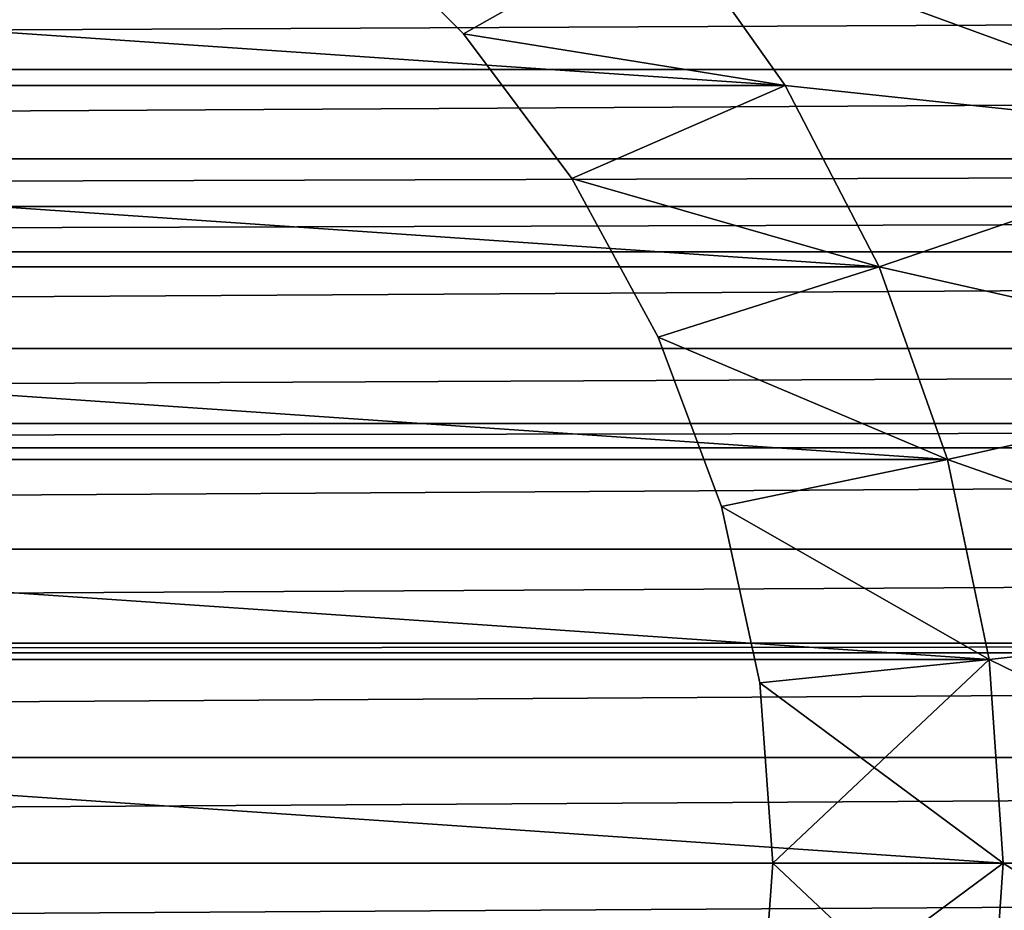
# Model space of a CAD drawing. Header units: metres. Extents: x -109 to 109, y -108 to 40.
# Tile 124 of 230: x 4.46 to 13.01, y -41.41 to -33.67. Entities that reach past the tile are written whole.
import ezdxf

# ---------------------------------------------------------------- set-up
doc = ezdxf.new("R2010")
doc.units = ezdxf.units.M
doc.layers.add('solid_K_24_42_17_000C74_XXXX', color=7, linetype='CONTINUOUS')

msp = doc.modelspace()

# ---------------------------------------------------------------- linework, layer by layer
at = {"layer": 'solid_K_24_42_17_000C74_XXXX'}
for points in [[(8.313383, -33.796703, -17.1), (7.20359, -32.686867, -17.1), (10.084377, -32.796032, -17.1)], [(7.20359, -32.686867, -18.700001), (7.20359, -32.686867, -17.1), (8.313383, -33.796703, -17.1)], [(7.20359, -32.686867, -18.700001), (8.313383, -33.796703, -17.1), (8.313383, -33.796703, -18.700001)], [(7.20359, -32.686867, -18.700001), (8.313383, -33.796703, -18.700001), (10.084377, -32.796032, -18.700001)], [(-11.107414, -34.245361, -121.099998), (-10.084287, -32.795906, -121.099998), (11.107414, -34.245361, -121.099998)], [(-10.084287, -32.795906, -121.099998), (10.084287, -32.795906, -121.099998), (11.107414, -34.245361, -121.099998)], [(8.313383, -33.796703, -17.1), (10.084377, -32.796032, -17.1), (11.107512, -34.245518, -17.1)], [(8.313383, -33.796703, -18.700001), (11.107512, -34.245518, -18.700001), (10.084377, -32.796032, -18.700001)], [(14.289372, -32.749928, -99.599998), (15.243942, -34.685585, -99.599998), (10.084287, -32.795906, -99.599998)], [(11.107414, -34.245361, -99.599998), (11.107414, -34.245361, -121.099998), (10.084287, -32.795906, -121.099998)], [(10.084287, -32.795906, -99.599998), (11.107414, -34.245361, -99.599998), (10.084287, -32.795906, -121.099998)], [(15.243942, -34.685585, -99.599998), (11.107414, -34.245361, -99.599998), (10.084287, -32.795906, -99.599998)], [(11.107512, -34.245518, -18.700001), (11.107512, -34.245518, -17.1), (10.084377, -32.796032, -17.1)], [(10.084377, -32.796032, -18.700001), (11.107512, -34.245518, -18.700001), (10.084377, -32.796032, -17.1)], [(-67.395164, -34.105213, 13.993639), (67.395157, -34.105209, 13.993636), (66.543579, -33.460217, 13.656927)], [(-66.543579, -33.460217, 13.656927), (-67.395164, -34.105213, 13.993639), (66.543579, -33.460217, 13.656927)], [(9.25386, -35.053074, -17.1), (8.313383, -33.796703, -17.1), (11.107512, -34.245518, -17.1)], [(8.313383, -33.796703, -18.700001), (8.313383, -33.796703, -17.1), (9.25386, -35.053074, -17.1)], [(8.313383, -33.796703, -18.700001), (9.25386, -35.053074, -17.1), (9.25386, -35.053074, -18.700001)], [(8.313383, -33.796703, -18.700001), (9.25386, -35.053074, -18.700001), (11.107512, -34.245518, -18.700001)], [(-68.42025, -34.88134, 14.349982), (68.420242, -34.881332, 14.349979), (67.395157, -34.105209, 13.993636)], [(-67.395164, -34.105213, 13.993639), (-68.42025, -34.88134, 14.349982), (67.395157, -34.105209, 13.993636)], [(-11.923703, -35.820713, -121.099998), (-11.107414, -34.245361, -121.099998), (11.923703, -35.820713, -121.099998)], [(-11.107414, -34.245361, -121.099998), (11.107414, -34.245361, -121.099998), (11.923703, -35.820713, -121.099998)], [(9.25386, -35.053074, -17.1), (11.107512, -34.245518, -17.1), (11.923741, -35.820774, -17.1)], [(9.25386, -35.053074, -18.700001), (11.923741, -35.820774, -18.700001), (11.107512, -34.245518, -18.700001)], [(11.923703, -35.820713, -99.599998), (11.923703, -35.820713, -121.099998), (11.107414, -34.245361, -121.099998)], [(11.107414, -34.245361, -99.599998), (11.923703, -35.820713, -99.599998), (11.107414, -34.245361, -121.099998)], [(15.243942, -34.685585, -99.599998), (11.923703, -35.820713, -99.599998), (11.107414, -34.245361, -99.599998)], [(11.923741, -35.820774, -18.700001), (11.923741, -35.820774, -17.1), (11.107512, -34.245518, -17.1)], [(11.107512, -34.245518, -18.700001), (11.923741, -35.820774, -18.700001), (11.107512, -34.245518, -17.1)], [(15.243942, -34.685585, -99.599998), (15.937753, -36.729408, -99.599998), (11.923703, -35.820713, -99.599998)], [(-68.968224, -35.296364, 14.519936), (68.968224, -35.296364, 14.519936), (68.420242, -34.881332, 14.349979)], [(-68.42025, -34.88134, 14.349982), (-68.968224, -35.296364, 14.519936), (68.420242, -34.881332, 14.349979)], [(10.005953, -36.430439, -17.1), (9.25386, -35.053074, -17.1), (11.923741, -35.820774, -17.1)], [(9.25386, -35.053074, -18.700001), (9.25386, -35.053074, -17.1), (10.005953, -36.430439, -17.1)], [(9.25386, -35.053074, -18.700001), (10.005953, -36.430439, -17.1), (10.005953, -36.430439, -18.700001)], [(9.25386, -35.053074, -18.700001), (10.005953, -36.430439, -18.700001), (11.923741, -35.820774, -18.700001)], [(-69.488518, -35.690277, 14.668567), (69.488518, -35.690273, 14.668565), (68.968224, -35.296364, 14.519936)], [(-68.968224, -35.296364, 14.519936), (-69.488518, -35.690277, 14.668567), (68.968224, -35.296364, 14.519936)], [(-70.594696, -36.528095, 14.945303), (70.594696, -36.528091, 14.945301), (69.488518, -35.690273, 14.668565)], [(-69.488518, -35.690277, 14.668567), (-70.594696, -36.528095, 14.945303), (69.488518, -35.690273, 14.668565)], [(-12.517907, -37.492584, -121.099998), (-11.923703, -35.820713, -121.099998), (12.517907, -37.492584, -121.099998)], [(-11.923703, -35.820713, -121.099998), (11.923703, -35.820713, -121.099998), (12.517907, -37.492584, -121.099998)], [(10.005953, -36.430439, -17.1), (11.923741, -35.820774, -17.1), (12.517892, -37.492519, -17.1)], [(10.005953, -36.430439, -18.700001), (12.517892, -37.492519, -18.700001), (11.923741, -35.820774, -18.700001)], [(12.517907, -37.492584, -99.599998), (12.517907, -37.492584, -121.099998), (11.923703, -35.820713, -121.099998)], [(11.923703, -35.820713, -99.599998), (12.517907, -37.492584, -99.599998), (11.923703, -35.820713, -121.099998)], [(15.937753, -36.729408, -99.599998), (12.517907, -37.492584, -99.599998), (11.923703, -35.820713, -99.599998)], [(12.517892, -37.492519, -18.700001), (12.517892, -37.492519, -17.1), (11.923741, -35.820774, -17.1)], [(11.923741, -35.820774, -18.700001), (12.517892, -37.492519, -18.700001), (11.923741, -35.820774, -17.1)], [(10.55439, -37.900826, -17.1), (10.005953, -36.430439, -17.1), (12.517892, -37.492519, -17.1)], [(10.005953, -36.430439, -18.700001), (10.005953, -36.430439, -17.1), (10.55439, -37.900826, -17.1)], [(10.005953, -36.430439, -18.700001), (10.55439, -37.900826, -17.1), (10.55439, -37.900826, -18.700001)], [(10.005953, -36.430439, -18.700001), (10.55439, -37.900826, -18.700001), (12.517892, -37.492519, -18.700001)], [(-71.454643, -37.179226, 15.12487), (71.454643, -37.179226, 15.12487), (70.594696, -36.528091, 14.945301)], [(-70.594696, -36.528095, 14.945303), (-71.454643, -37.179226, 15.12487), (70.594696, -36.528091, 14.945301)], [(15.937753, -36.729408, -99.599998), (16.358828, -38.846207, -99.599998), (12.517907, -37.492584, -99.599998)], [(-71.733864, -37.390812, 15.176751), (71.733864, -37.390812, 15.17675), (71.454643, -37.179226, 15.12487)], [(-71.454643, -37.179226, 15.12487), (-71.733864, -37.390812, 15.176751), (71.454643, -37.179226, 15.12487)], [(-72.900215, -38.27383, 15.359948), (72.900215, -38.273827, 15.359947), (71.733864, -37.390812, 15.17675)], [(-71.733864, -37.390812, 15.176751), (-72.900215, -38.27383, 15.359948), (71.733864, -37.390812, 15.17675)], [(-12.878904, -39.229721, -121.099998), (-12.517907, -37.492584, -121.099998), (12.878904, -39.229721, -121.099998)], [(-12.517907, -37.492584, -121.099998), (12.517907, -37.492584, -121.099998), (12.878904, -39.229721, -121.099998)], [(10.55439, -37.900826, -17.1), (12.517892, -37.492519, -17.1), (12.878897, -39.229675, -17.1)], [(10.55439, -37.900826, -18.700001), (12.878897, -39.229675, -18.700001), (12.517892, -37.492519, -18.700001)], [(12.878897, -39.229675, -18.700001), (12.878897, -39.229675, -17.1), (12.517892, -37.492519, -17.1)], [(12.517892, -37.492519, -18.700001), (12.878897, -39.229675, -18.700001), (12.517892, -37.492519, -17.1)], [(12.878904, -39.229721, -99.599998), (12.878904, -39.229721, -121.099998), (12.517907, -37.492584, -121.099998)], [(12.517907, -37.492584, -99.599998), (12.878904, -39.229721, -99.599998), (12.517907, -37.492584, -121.099998)], [(16.358828, -38.846207, -99.599998), (12.878904, -39.229721, -99.599998), (12.517907, -37.492584, -99.599998)], [(10.888014, -39.43438, -17.1), (10.55439, -37.900826, -17.1), (12.878897, -39.229675, -17.1)], [(10.55439, -37.900826, -18.700001), (10.55439, -37.900826, -17.1), (10.888014, -39.43438, -17.1)], [(10.55439, -37.900826, -18.700001), (10.888014, -39.43438, -17.1), (10.888014, -39.43438, -18.700001)], [(10.55439, -37.900826, -18.700001), (10.888014, -39.43438, -18.700001), (12.878897, -39.229675, -18.700001)], [(-73.978226, -39.09034, 15.482674), (73.978226, -39.09034, 15.482674), (72.900215, -38.273827, 15.359947)], [(-72.900215, -38.27383, 15.359948), (-73.978226, -39.09034, 15.482674), (72.900215, -38.273827, 15.359947)], [(16.358828, -38.846207, -99.599998), (16.5, -41, -99.599998), (12.878904, -39.229721, -99.599998)], [(-74.086754, -39.172489, 15.492585), (74.086754, -39.172485, 15.492585), (73.978226, -39.09034, 15.482674)], [(-73.978226, -39.09034, 15.482674), (-74.086754, -39.172489, 15.492585), (73.978226, -39.09034, 15.482674)], [(-75.287918, -40.082531, 15.572997), (75.287918, -40.082531, 15.572997), (74.086754, -39.172485, 15.492585)], [(-74.086754, -39.172489, 15.492585), (-75.287918, -40.082531, 15.572997), (74.086754, -39.172485, 15.492585)], [(-13, -41, -121.099998), (-12.878904, -39.229721, -121.099998), (13, -41, -121.099998)], [(-12.878904, -39.229721, -121.099998), (12.878904, -39.229721, -121.099998), (13, -41, -121.099998)], [(10.888014, -39.43438, -17.1), (12.878897, -39.229675, -17.1), (13, -41, -17.1)], [(10.888014, -39.43438, -18.700001), (11, -41, -18.700001), (12.878897, -39.229675, -18.700001)], [(11, -41, -18.700001), (13, -41, -18.700001), (12.878897, -39.229675, -18.700001)], [(13, -41, -18.700001), (13, -41, -17.1), (12.878897, -39.229675, -17.1)], [(12.878897, -39.229675, -18.700001), (13, -41, -18.700001), (12.878897, -39.229675, -17.1)], [(13, -41, -99.599998), (13, -41, -121.099998), (12.878904, -39.229721, -121.099998)], [(12.878904, -39.229721, -99.599998), (13, -41, -99.599998), (12.878904, -39.229721, -121.099998)], [(16.5, -41, -99.599998), (13, -41, -99.599998), (12.878904, -39.229721, -99.599998)], [(11, -41, -17.1), (10.888014, -39.43438, -17.1), (13, -41, -17.1)], [(10.888014, -39.43438, -18.700001), (10.888014, -39.43438, -17.1), (11, -41, -17.1)], [(10.888014, -39.43438, -18.700001), (11, -41, -17.1), (11, -41, -18.700001)], [(75.287918, -40.082531, 15.572997), (-76.5, -41, 15.6), (76.5, -41, 15.6)], [(-75.287918, -40.082531, 15.572997), (-76.5, -41, 15.6), (75.287918, -40.082531, 15.572997)], [(76.5, -41, 15.6), (-76.5, -41, 15.6), (-75.28791, -41.917477, 15.572997)], [(75.28791, -41.917473, 15.572997), (76.5, -41, 15.6), (-75.28791, -41.917477, 15.572997)], [(12.878904, -42.770279, -121.099998), (-13, -41, -121.099998), (13, -41, -121.099998)], [(12.878904, -42.770279, -121.099998), (-12.878904, -42.770279, -121.099998), (-13, -41, -121.099998)], [(10.888014, -42.56562, -17.1), (11, -41, -17.1), (12.878897, -42.770325, -17.1)], [(11, -41, -18.700001), (11, -41, -17.1), (10.888014, -42.56562, -17.1)], [(11, -41, -18.700001), (10.888014, -42.56562, -17.1), (10.888014, -42.56562, -18.700001)], [(10.888014, -42.56562, -18.700001), (12.878897, -42.770325, -18.700001), (13, -41, -18.700001)], [(11, -41, -18.700001), (10.888014, -42.56562, -18.700001), (13, -41, -18.700001)], [(11, -41, -17.1), (13, -41, -17.1), (12.878897, -42.770325, -17.1)], [(12.878897, -42.770325, -18.700001), (12.878897, -42.770325, -17.1), (13, -41, -17.1)], [(12.878897, -42.770325, -18.700001), (13, -41, -17.1), (13, -41, -18.700001)], [(12.878904, -42.770279, -99.599998), (12.878904, -42.770279, -121.099998), (13, -41, -121.099998)], [(12.878904, -42.770279, -99.599998), (13, -41, -121.099998), (13, -41, -99.599998)], [(12.878904, -42.770279, -99.599998), (13, -41, -99.599998), (16.358828, -43.153793, -99.599998)], [(16.358828, -43.153793, -99.599998), (13, -41, -99.599998), (16.5, -41, -99.599998)]]:
    msp.add_3dface(points, dxfattribs=at)

doc.saveas('drawing.dxf')
